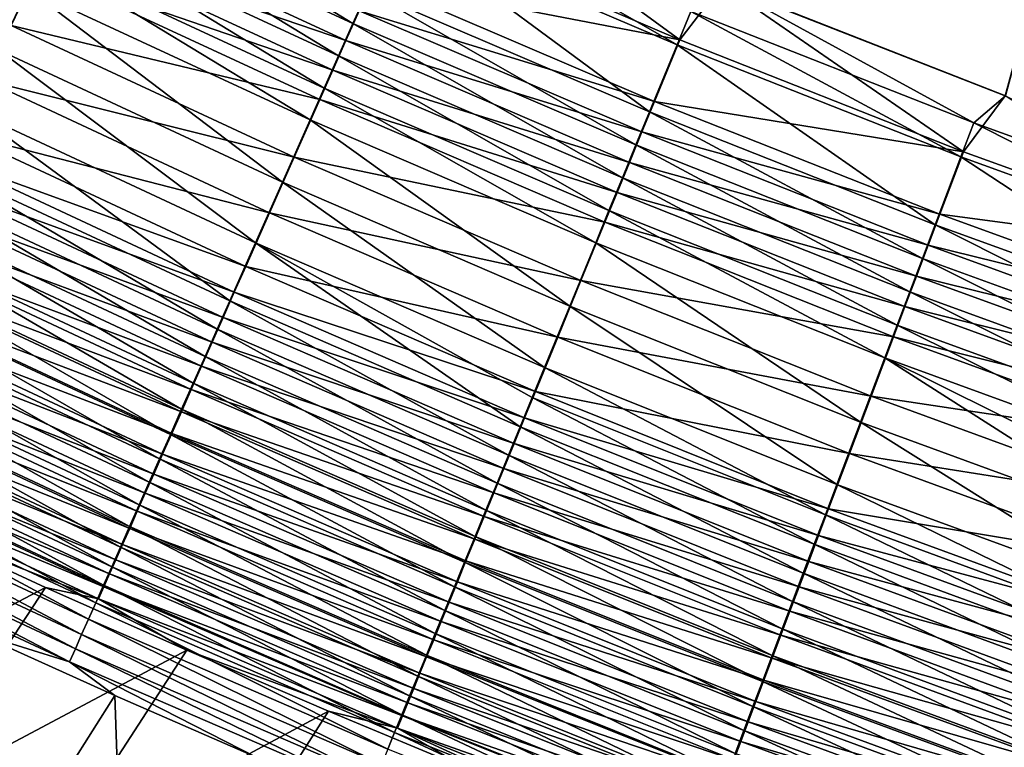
# Model space of a CAD drawing. Header units: metres. Extents: x 0 to 1400, y -1400 to 0.
# Tile 74 of 256: x 475 to 514, y -1149 to -1120. Entities that reach past the tile are written whole.
import ezdxf

# ---------------------------------------------------------------- set-up
doc = ezdxf.new("R2010")
doc.units = ezdxf.units.M

msp = doc.modelspace()

# ---------------------------------------------------------------- linework, layer by layer
at = {"layer": 'None'}
for points in [[(626.615967, -709.269348, -500.477753), (502.772583, -1118.487549, -500.477753), (514.136353, -1122.941772, -500.477753)], [(514.151794, -1122.933228, -503.477753), (502.78714, -1118.47937, -503.477753), (624.214722, -711.682922, -503.477753)], [(474.940765, -1118.64856, -501.728912), (473.763794, -1121.111572, -500.755188), (463.782257, -1113.081421, -501.740234)], [(476.759003, -1114.843872, -502.791656), (477.375061, -1113.55481, -503.038208), (487.969879, -1120.033569, -502.786865)], [(487.969879, -1120.033569, -502.786865), (477.375061, -1113.55481, -503.038208), (488.551636, -1118.723022, -503.035156)], [(501.081818, -1120.690063, -500.375427), (491.539185, -1113.713257, -500.477753), (489.835327, -1115.881348, -500.376251)], [(502.772583, -1118.487549, -500.477753), (491.539185, -1113.713257, -500.477753), (501.081818, -1120.690063, -500.375427)], [(463.068451, -1114.520996, -497.987671), (474.266937, -1120.113892, -497.9711), (475.350128, -1117.844238, -498.867981)], [(476.147217, -1116.124023, -502.491028), (476.759003, -1114.843872, -502.791656), (487.392181, -1121.334839, -502.4841)], [(487.392181, -1121.334839, -502.4841), (476.759003, -1114.843872, -502.791656), (487.969879, -1120.033569, -502.786865)], [(500.974152, -1120.893799, -503.366425), (489.723328, -1116.083618, -503.367218), (490.311218, -1114.759399, -503.450348)], [(500.974152, -1120.893799, -503.366425), (490.311218, -1114.759399, -503.450348), (501.526886, -1119.54834, -503.450165)], [(475.902344, -1116.687134, -499.24353), (487.69043, -1120.720093, -499.563202), (476.460449, -1115.5177, -499.569855)], [(476.460449, -1115.5177, -499.569855), (487.69043, -1120.720093, -499.563202), (488.221954, -1119.520996, -499.84201)], [(486.81958, -1122.624756, -502.127228), (475.540802, -1117.393066, -502.136688), (476.147217, -1116.124023, -502.491028)], [(486.81958, -1122.624756, -502.127228), (476.147217, -1116.124023, -502.491028), (487.392181, -1121.334839, -502.4841)], [(489.723328, -1116.083618, -503.367218), (499.87262, -1123.575195, -503.03186), (488.551636, -1118.723022, -503.035156)], [(489.835327, -1115.881348, -500.376251), (488.757263, -1118.313354, -500.070648), (501.081818, -1120.690063, -500.375427)], [(499.87262, -1123.575195, -503.03186), (489.723328, -1116.083618, -503.367218), (500.974152, -1120.893799, -503.366425)], [(475.350128, -1117.844238, -498.867981), (487.163544, -1121.908691, -499.234558), (475.902344, -1116.687134, -499.24353)], [(475.902344, -1116.687134, -499.24353), (487.163544, -1121.908691, -499.234558), (487.69043, -1120.720093, -499.563202)], [(486.253052, -1123.901001, -501.716553), (474.940765, -1118.64856, -501.728912), (475.540802, -1117.393066, -502.136688)], [(475.540802, -1117.393066, -502.136688), (486.81958, -1122.624756, -502.127228), (486.253052, -1123.901001, -501.716553)], [(474.266937, -1120.113892, -497.9711), (486.642273, -1123.084717, -498.856323), (475.350128, -1117.844238, -498.867981)], [(475.350128, -1117.844238, -498.867981), (486.642273, -1123.084717, -498.856323), (487.163544, -1121.908691, -499.234558)], [(488.757263, -1118.313354, -500.070648), (488.221954, -1119.520996, -499.84201), (500.068512, -1123.160645, -500.067413)], [(488.757263, -1118.313354, -500.070648), (500.068512, -1123.160645, -500.067413), (501.081818, -1120.690063, -500.375427)], [(512.464478, -1125.180176, -500.374542), (502.772583, -1118.487549, -500.477753), (501.081818, -1120.690063, -500.375427)], [(501.526886, -1119.54834, -503.450165), (502.78714, -1118.47937, -503.477753), (512.877869, -1124.019653, -503.449982)], [(514.136353, -1122.941772, -500.477753), (502.772583, -1118.487549, -500.477753), (512.464478, -1125.180176, -500.374542)], [(502.78714, -1118.47937, -503.477753), (514.151794, -1122.933228, -503.477753), (512.877869, -1124.019653, -503.449982)], [(485.141968, -1126.404053, -500.735931), (473.763794, -1121.111572, -500.755188), (474.940765, -1118.64856, -501.728912)], [(486.253052, -1123.901001, -501.716553), (485.141968, -1126.404053, -500.735931), (474.940765, -1118.64856, -501.728912)], [(499.325714, -1124.906616, -502.781647), (487.969879, -1120.033569, -502.786865), (488.551636, -1118.723022, -503.035156)], [(488.551636, -1118.723022, -503.035156), (499.87262, -1123.575195, -503.03186), (499.325714, -1124.906616, -502.781647)], [(487.69043, -1120.720093, -499.563202), (499.565399, -1124.387329, -499.837006), (488.221954, -1119.520996, -499.84201)], [(488.221954, -1119.520996, -499.84201), (499.565399, -1124.387329, -499.837006), (500.068512, -1123.160645, -500.067413)], [(512.360962, -1125.38562, -503.36557), (500.974152, -1120.893799, -503.366425), (501.526886, -1119.54834, -503.450165)], [(512.360962, -1125.38562, -503.36557), (501.526886, -1119.54834, -503.450165), (512.877869, -1124.019653, -503.449982)], [(473.21698, -1122.314087, -496.885498), (485.619934, -1125.391113, -497.953064), (474.266937, -1120.113892, -497.9711)], [(474.266937, -1120.113892, -497.9711), (485.619934, -1125.391113, -497.953064), (486.642273, -1123.084717, -498.856323)], [(487.392181, -1121.334839, -502.4841), (487.969879, -1120.033569, -502.786865), (498.782684, -1126.228516, -502.476563)], [(498.782684, -1126.228516, -502.476563), (487.969879, -1120.033569, -502.786865), (499.325714, -1124.906616, -502.781647)], [(487.163544, -1121.908691, -499.234558), (499.065826, -1125.605347, -499.55603), (487.69043, -1120.720093, -499.563202)], [(487.69043, -1120.720093, -499.563202), (499.065826, -1125.605347, -499.55603), (499.565399, -1124.387329, -499.837006)], [(511.33075, -1128.107788, -503.028259), (499.87262, -1123.575195, -503.03186), (500.974152, -1120.893799, -503.366425)], [(501.081818, -1120.690063, -500.375427), (500.068512, -1123.160645, -500.067413), (512.464478, -1125.180176, -500.374542)], [(511.33075, -1128.107788, -503.028259), (500.974152, -1120.893799, -503.366425), (512.360962, -1125.38562, -503.36557)], [(484.065216, -1128.829834, -499.549103), (472.622925, -1123.499023, -499.57666), (473.763794, -1121.111572, -500.755188)], [(473.763794, -1121.111572, -500.755188), (485.141968, -1126.404053, -500.735931), (484.065216, -1128.829834, -499.549103)], [(486.81958, -1122.624756, -502.127228), (487.392181, -1121.334839, -502.4841), (498.244446, -1127.538696, -502.116974)], [(498.244446, -1127.538696, -502.116974), (487.392181, -1121.334839, -502.4841), (498.782684, -1126.228516, -502.476563)], [(486.642273, -1123.084717, -498.856323), (498.570679, -1126.812622, -499.224854), (487.163544, -1121.908691, -499.234558)], [(487.163544, -1121.908691, -499.234558), (498.570679, -1126.812622, -499.224854), (499.065826, -1125.605347, -499.55603)], [(472.205963, -1124.432739, -495.618225), (484.629181, -1127.626343, -496.859833), (473.21698, -1122.314087, -496.885498)], [(473.21698, -1122.314087, -496.885498), (484.629181, -1127.626343, -496.859833), (485.619934, -1125.391113, -497.953064)], [(486.253052, -1123.901001, -501.716553), (486.81958, -1122.624756, -502.127228), (497.711975, -1128.834961, -501.703125)], [(497.711975, -1128.834961, -501.703125), (486.81958, -1122.624756, -502.127228), (498.244446, -1127.538696, -502.116974)], [(523.976013, -1129.3479, -500.373596), (514.136353, -1122.941772, -500.477753), (512.464478, -1125.180176, -500.374542)], [(512.877869, -1124.019653, -503.449982), (514.151794, -1122.933228, -503.477753), (524.356934, -1128.169556, -503.449738)], [(485.619934, -1125.391113, -497.953064), (498.080872, -1128.006958, -498.843689), (486.642273, -1123.084717, -498.856323)], [(486.642273, -1123.084717, -498.856323), (498.080872, -1128.006958, -498.843689), (498.570679, -1126.812622, -499.224854)], [(500.068512, -1123.160645, -500.067413), (499.565399, -1124.387329, -499.837006), (511.516968, -1127.688232, -500.063934)], [(500.068512, -1123.160645, -500.067413), (511.516968, -1127.688232, -500.063934), (512.464478, -1125.180176, -500.374542)], [(483.028717, -1131.165039, -498.163849), (471.524384, -1125.798096, -498.201019), (472.622925, -1123.499023, -499.57666)], [(483.028717, -1131.165039, -498.163849), (472.622925, -1123.499023, -499.57666), (484.065216, -1128.829834, -499.549103)], [(499.87262, -1123.575195, -503.03186), (510.819305, -1129.459351, -502.77597), (499.325714, -1124.906616, -502.781647)], [(510.819305, -1129.459351, -502.77597), (499.87262, -1123.575195, -503.03186), (511.33075, -1128.107788, -503.028259)], [(485.141968, -1126.404053, -500.735931), (486.253052, -1123.901001, -501.716553), (496.667847, -1131.376831, -500.715027)], [(496.667847, -1131.376831, -500.715027), (486.253052, -1123.901001, -501.716553), (497.711975, -1128.834961, -501.703125)], [(523.876404, -1129.55542, -503.364624), (512.360962, -1125.38562, -503.36557), (512.877869, -1124.019653, -503.449982)], [(523.876404, -1129.55542, -503.364624), (512.877869, -1124.019653, -503.449982), (524.356934, -1128.169556, -503.449738)], [(471.716858, -1125.457642, -494.91864), (483.675476, -1129.778198, -495.583771), (472.205963, -1124.432739, -495.618225)], [(472.205963, -1124.432739, -495.618225), (483.675476, -1129.778198, -495.583771), (484.629181, -1127.626343, -496.859833)], [(499.065826, -1125.605347, -499.55603), (511.04657, -1128.933472, -499.831604), (499.565399, -1124.387329, -499.837006)], [(499.565399, -1124.387329, -499.837006), (511.04657, -1128.933472, -499.831604), (511.516968, -1127.688232, -500.063934)], [(510.311493, -1130.80127, -502.468414), (498.782684, -1126.228516, -502.476563), (499.325714, -1124.906616, -502.781647)], [(499.325714, -1124.906616, -502.781647), (510.819305, -1129.459351, -502.77597), (510.311493, -1130.80127, -502.468414)], [(512.464478, -1125.180176, -500.374542), (511.516968, -1127.688232, -500.063934), (523.976013, -1129.3479, -500.373596)], [(471.239624, -1126.457764, -494.176331), (483.214233, -1130.81897, -494.879425), (471.716858, -1125.457642, -494.91864)], [(471.716858, -1125.457642, -494.91864), (483.214233, -1130.81897, -494.879425), (483.675476, -1129.778198, -495.583771)], [(484.629181, -1127.626343, -496.859833), (497.120331, -1130.348999, -497.933563), (485.619934, -1125.391113, -497.953064)], [(485.619934, -1125.391113, -497.953064), (497.120331, -1130.348999, -497.933563), (498.080872, -1128.006958, -498.843689)], [(498.570679, -1126.812622, -499.224854), (510.579529, -1130.1698, -499.548309), (499.065826, -1125.605347, -499.55603)], [(499.065826, -1125.605347, -499.55603), (510.579529, -1130.1698, -499.548309), (511.04657, -1128.933472, -499.831604)], [(522.918823, -1132.317139, -503.024353), (511.33075, -1128.107788, -503.028259), (512.360962, -1125.38562, -503.36557)], [(522.918823, -1132.317139, -503.024353), (512.360962, -1125.38562, -503.36557), (523.876404, -1129.55542, -503.364624)], [(482.527405, -1132.294556, -497.399261), (470.99292, -1126.910278, -497.44165), (471.524384, -1125.798096, -498.201019)], [(482.527405, -1132.294556, -497.399261), (471.524384, -1125.798096, -498.201019), (483.028717, -1131.165039, -498.163849)], [(471.239624, -1126.457764, -494.176331), (470.774994, -1127.431519, -493.392151), (482.764252, -1131.834229, -494.13205)], [(471.239624, -1126.457764, -494.176331), (482.764252, -1131.834229, -494.13205), (483.214233, -1130.81897, -494.879425)], [(484.065216, -1128.829834, -499.549103), (485.141968, -1126.404053, -500.735931), (495.656219, -1133.8396, -499.519226)], [(495.656219, -1133.8396, -499.519226), (485.141968, -1126.404053, -500.735931), (496.667847, -1131.376831, -500.715027)], [(509.808197, -1132.131226, -502.105865), (498.244446, -1127.538696, -502.116974), (498.782684, -1126.228516, -502.476563)], [(509.808197, -1132.131226, -502.105865), (498.782684, -1126.228516, -502.476563), (510.311493, -1130.80127, -502.468414)], [(482.038391, -1133.396362, -496.587982), (470.474365, -1127.995605, -496.635895), (470.99292, -1126.910278, -497.44165)], [(482.038391, -1133.396362, -496.587982), (470.99292, -1126.910278, -497.44165), (482.527405, -1132.294556, -497.399261)], [(498.080872, -1128.006958, -498.843689), (510.116638, -1131.39502, -499.214386), (498.570679, -1126.812622, -499.224854)], [(498.570679, -1126.812622, -499.224854), (510.116638, -1131.39502, -499.214386), (510.579529, -1130.1698, -499.548309)], [(470.774994, -1127.431519, -493.392151), (470.323578, -1128.377686, -492.567352), (482.326263, -1132.82251, -493.342621)], [(470.774994, -1127.431519, -493.392151), (482.326263, -1132.82251, -493.342621), (482.764252, -1131.834229, -494.13205)], [(483.675476, -1129.778198, -495.583771), (496.189728, -1132.618164, -496.832092), (484.629181, -1127.626343, -496.859833)], [(484.629181, -1127.626343, -496.859833), (496.189728, -1132.618164, -496.832092), (497.120331, -1130.348999, -497.933563)], [(509.310364, -1133.446777, -501.688629), (497.711975, -1128.834961, -501.703125), (498.244446, -1127.538696, -502.116974)], [(509.310364, -1133.446777, -501.688629), (498.244446, -1127.538696, -502.116974), (509.808197, -1132.131226, -502.105865)], [(511.516968, -1127.688232, -500.063934), (511.04657, -1128.933472, -499.831604), (523.095459, -1131.892334, -500.060211)], [(511.516968, -1127.688232, -500.063934), (523.095459, -1131.892334, -500.060211), (523.976013, -1129.3479, -500.373596)], [(481.562347, -1134.468994, -495.731049), (469.969513, -1129.052246, -495.784729), (470.474365, -1127.995605, -496.635895)], [(481.562347, -1134.468994, -495.731049), (470.474365, -1127.995605, -496.635895), (482.038391, -1133.396362, -496.587982)], [(497.120331, -1130.348999, -497.933563), (509.658752, -1132.607178, -498.830109), (498.080872, -1128.006958, -498.843689)], [(498.080872, -1128.006958, -498.843689), (509.658752, -1132.607178, -498.830109), (510.116638, -1131.39502, -499.214386)], [(522.44342, -1133.688232, -502.769867), (510.819305, -1129.459351, -502.77597), (511.33075, -1128.107788, -503.028259)], [(522.44342, -1133.688232, -502.769867), (511.33075, -1128.107788, -503.028259), (522.918823, -1132.317139, -503.024353)], [(470.323578, -1128.377686, -492.567352), (469.885956, -1129.294922, -491.703186), (481.900848, -1133.782593, -492.512329)], [(470.323578, -1128.377686, -492.567352), (481.900848, -1133.782593, -492.512329), (482.326263, -1132.82251, -493.342621)], [(494.682709, -1136.209717, -498.123596), (483.028717, -1131.165039, -498.163849), (484.065216, -1128.829834, -499.549103)], [(494.682709, -1136.209717, -498.123596), (484.065216, -1128.829834, -499.549103), (495.164337, -1135.037109, -498.845886)], [(495.164337, -1135.037109, -498.845886), (484.065216, -1128.829834, -499.549103), (495.656219, -1133.8396, -499.519226)], [(508.334259, -1136.026123, -500.692474), (496.667847, -1131.376831, -500.715027), (497.711975, -1128.834961, -501.703125)], [(508.334259, -1136.026123, -500.692474), (497.711975, -1128.834961, -501.703125), (509.310364, -1133.446777, -501.688629)], [(469.885956, -1129.294922, -491.703186), (469.462769, -1130.181885, -490.800903), (481.488525, -1134.713013, -491.642456)], [(481.099976, -1135.510864, -494.829742), (469.479004, -1130.078979, -494.889465), (469.969513, -1129.052246, -495.784729)], [(469.885956, -1129.294922, -491.703186), (481.488525, -1134.713013, -491.642456), (481.900848, -1133.782593, -492.512329)], [(481.099976, -1135.510864, -494.829742), (469.969513, -1129.052246, -495.784729), (481.562347, -1134.468994, -495.731049)], [(510.579529, -1130.1698, -499.548309), (522.658325, -1133.155518, -499.825836), (511.04657, -1128.933472, -499.831604)], [(511.04657, -1128.933472, -499.831604), (522.658325, -1133.155518, -499.825836), (523.095459, -1131.892334, -500.060211)], [(510.819305, -1129.459351, -502.77597), (521.971436, -1135.049438, -502.459625), (510.311493, -1130.80127, -502.468414)], [(521.971436, -1135.049438, -502.459625), (510.819305, -1129.459351, -502.77597), (522.44342, -1133.688232, -502.769867)], [(480.651855, -1136.52063, -493.885529), (469.003479, -1131.074341, -493.951508), (469.479004, -1130.078979, -494.889465)], [(480.651855, -1136.52063, -493.885529), (469.479004, -1130.078979, -494.889465), (481.099976, -1135.510864, -494.829742)], [(483.214233, -1130.81897, -494.879425), (495.294189, -1134.80188, -495.546509), (483.675476, -1129.778198, -495.583771)], [(483.675476, -1129.778198, -495.583771), (495.294189, -1134.80188, -495.546509), (496.189728, -1132.618164, -496.832092)], [(469.462769, -1130.181885, -490.800903), (469.054596, -1131.037476, -489.861725), (481.089935, -1135.612549, -490.734283)], [(469.462769, -1130.181885, -490.800903), (481.089935, -1135.612549, -490.734283), (481.488525, -1134.713013, -491.642456)], [(496.189728, -1132.618164, -496.832092), (508.761047, -1134.983521, -497.912567), (497.120331, -1130.348999, -497.933563)], [(497.120331, -1130.348999, -497.933563), (508.761047, -1134.983521, -497.912567), (509.658752, -1132.607178, -498.830109)], [(510.116638, -1131.39502, -499.214386), (522.224365, -1134.409546, -499.54007), (510.579529, -1130.1698, -499.548309)], [(510.579529, -1130.1698, -499.548309), (522.224365, -1134.409546, -499.54007), (522.658325, -1133.155518, -499.825836)], [(482.764252, -1131.834229, -494.13205), (494.861176, -1135.857788, -494.836975), (483.214233, -1130.81897, -494.879425)], [(483.214233, -1130.81897, -494.879425), (494.861176, -1135.857788, -494.836975), (495.294189, -1134.80188, -495.546509)], [(521.503723, -1136.398438, -502.093903), (509.808197, -1132.131226, -502.105865), (510.311493, -1130.80127, -502.468414)], [(510.311493, -1130.80127, -502.468414), (521.971436, -1135.049438, -502.459625), (521.503723, -1136.398438, -502.093903)], [(480.218658, -1137.496948, -492.899719), (468.54364, -1132.036865, -492.972168), (469.003479, -1131.074341, -493.951508)], [(469.054596, -1131.037476, -489.861725), (468.662048, -1131.860352, -488.886963), (480.705597, -1136.479858, -489.789063)], [(480.218658, -1137.496948, -492.899719), (469.003479, -1131.074341, -493.951508), (480.651855, -1136.52063, -493.885529)], [(469.054596, -1131.037476, -489.861725), (480.705597, -1136.479858, -489.789063), (481.089935, -1135.612549, -490.734283)], [(494.212006, -1137.355713, -497.353363), (482.527405, -1132.294556, -497.399261), (483.028717, -1131.165039, -498.163849)], [(494.212006, -1137.355713, -497.353363), (483.028717, -1131.165039, -498.163849), (494.682709, -1136.209717, -498.123596)], [(507.388824, -1138.524536, -499.487), (495.656219, -1133.8396, -499.519226), (496.667847, -1131.376831, -500.715027)], [(507.388824, -1138.524536, -499.487), (496.667847, -1131.376831, -500.715027), (508.334259, -1136.026123, -500.692474)], [(509.658752, -1132.607178, -498.830109), (521.79425, -1135.652344, -499.203217), (510.116638, -1131.39502, -499.214386)], [(510.116638, -1131.39502, -499.214386), (521.79425, -1135.652344, -499.203217), (522.224365, -1134.409546, -499.54007)], [(479.800934, -1138.438232, -491.873688), (468.100098, -1132.965332, -491.952789), (468.54364, -1132.036865, -492.972168)], [(468.662048, -1131.860352, -488.886963), (468.285736, -1132.64917, -487.877838), (480.336151, -1137.313843, -488.808075)], [(479.800934, -1138.438232, -491.873688), (468.54364, -1132.036865, -492.972168), (480.218658, -1137.496948, -492.899719)], [(468.662048, -1131.860352, -488.886963), (480.336151, -1137.313843, -488.808075), (480.705597, -1136.479858, -489.789063)], [(482.764252, -1131.834229, -494.13205), (482.326263, -1132.82251, -493.342621), (494.438873, -1136.887573, -494.084167)], [(482.764252, -1131.834229, -494.13205), (494.438873, -1136.887573, -494.084167), (494.861176, -1135.857788, -494.836975)], [(493.75293, -1138.473389, -496.536102), (482.038391, -1133.396362, -496.587982), (482.527405, -1132.294556, -497.399261)], [(493.75293, -1138.473389, -496.536102), (482.527405, -1132.294556, -497.399261), (494.212006, -1137.355713, -497.353363)], [(521.041077, -1137.732666, -501.673035), (509.310364, -1133.446777, -501.688629), (509.808197, -1132.131226, -502.105865)], [(521.041077, -1137.732666, -501.673035), (509.808197, -1132.131226, -502.105865), (521.503723, -1136.398438, -502.093903)], [(468.285736, -1132.64917, -487.877838), (467.92627, -1133.402832, -486.835571), (479.982086, -1138.112915, -487.792603)], [(468.285736, -1132.64917, -487.877838), (479.982086, -1138.112915, -487.792603), (480.336151, -1137.313843, -488.808075)], [(482.326263, -1132.82251, -493.342621), (481.900848, -1133.782593, -492.512329), (494.027924, -1137.889771, -493.289032)], [(482.326263, -1132.82251, -493.342621), (494.027924, -1137.889771, -493.289032), (494.438873, -1136.887573, -494.084167)], [(495.294189, -1134.80188, -495.546509), (507.89151, -1137.2854, -496.802185), (496.189728, -1132.618164, -496.832092)], [(496.189728, -1132.618164, -496.832092), (507.89151, -1137.2854, -496.802185), (508.761047, -1134.983521, -497.912567)], [(508.761047, -1134.983521, -497.912567), (521.368835, -1136.881592, -498.815582), (509.658752, -1132.607178, -498.830109)], [(509.658752, -1132.607178, -498.830109), (521.368835, -1136.881592, -498.815582), (521.79425, -1135.652344, -499.203217)], [(479.399353, -1139.343384, -490.808868), (467.673553, -1133.858276, -490.894806), (468.100098, -1132.965332, -491.952789)], [(479.399353, -1139.343384, -490.808868), (468.100098, -1132.965332, -491.952789), (479.800934, -1138.438232, -491.873688)], [(467.92627, -1133.402832, -486.835571), (467.584198, -1134.119995, -485.761627), (479.644043, -1138.876099, -486.743896)], [(467.92627, -1133.402832, -486.835571), (479.644043, -1138.876099, -486.743896), (479.982086, -1138.112915, -487.792603)], [(493.306183, -1139.561157, -495.672913), (481.562347, -1134.468994, -495.731049), (482.038391, -1133.396362, -496.587982)], [(493.306183, -1139.561157, -495.672913), (482.038391, -1133.396362, -496.587982), (493.75293, -1138.473389, -496.536102)], [(520.134155, -1140.348267, -500.668243), (508.334259, -1136.026123, -500.692474), (509.310364, -1133.446777, -501.688629)], [(520.584351, -1139.049927, -501.19754), (509.310364, -1133.446777, -501.688629), (521.041077, -1137.732666, -501.673035)], [(520.134155, -1140.348267, -500.668243), (509.310364, -1133.446777, -501.688629), (520.584351, -1139.049927, -501.19754)], [(479.014526, -1140.210693, -489.706604), (467.264618, -1134.714478, -489.79953), (467.673553, -1133.858276, -490.894806)], [(479.014526, -1140.210693, -489.706604), (467.673553, -1133.858276, -490.894806), (479.399353, -1139.343384, -490.808868)], [(481.900848, -1133.782593, -492.512329), (481.488525, -1134.713013, -491.642456), (493.628845, -1138.863037, -492.452789)], [(481.900848, -1133.782593, -492.512329), (493.628845, -1138.863037, -492.452789), (494.027924, -1137.889771, -493.289032)], [(506.92926, -1139.739136, -498.808258), (495.164337, -1135.037109, -498.845886), (495.656219, -1133.8396, -499.519226)], [(506.92926, -1139.739136, -498.808258), (495.656219, -1133.8396, -499.519226), (507.388824, -1138.524536, -499.487)], [(467.584198, -1134.119995, -485.761627), (467.26004, -1134.799805, -484.657867), (479.32254, -1139.601807, -485.663391)], [(467.584198, -1134.119995, -485.761627), (479.32254, -1139.601807, -485.663391), (479.644043, -1138.876099, -486.743896)], [(478.647095, -1141.03894, -488.568298), (466.873993, -1135.532349, -488.668304), (467.264618, -1134.714478, -489.79953)], [(467.26004, -1134.799805, -484.657867), (466.954224, -1135.44104, -483.526306), (479.018036, -1140.289307, -484.553009)], [(467.26004, -1134.799805, -484.657867), (479.018036, -1140.289307, -484.553009), (479.32254, -1139.601807, -485.663391)], [(478.647095, -1141.03894, -488.568298), (467.264618, -1134.714478, -489.79953), (479.014526, -1140.210693, -489.706604)], [(481.488525, -1134.713013, -491.642456), (481.089935, -1135.612549, -490.734283), (493.242188, -1139.80603, -491.576752)], [(492.872345, -1140.617554, -494.765106), (481.099976, -1135.510864, -494.829742), (481.562347, -1134.468994, -495.731049)], [(481.488525, -1134.713013, -491.642456), (493.242188, -1139.80603, -491.576752), (493.628845, -1138.863037, -492.452789)], [(492.872345, -1140.617554, -494.765106), (481.562347, -1134.468994, -495.731049), (493.306183, -1139.561157, -495.672913)], [(494.861176, -1135.857788, -494.836975), (507.055054, -1139.499756, -495.506409), (495.294189, -1134.80188, -495.546509)], [(495.294189, -1134.80188, -495.546509), (507.055054, -1139.499756, -495.506409), (507.89151, -1137.2854, -496.802185)], [(506.479309, -1140.928101, -498.080231), (494.682709, -1136.209717, -498.123596), (495.164337, -1135.037109, -498.845886)], [(506.479309, -1140.928101, -498.080231), (495.164337, -1135.037109, -498.845886), (506.92926, -1139.739136, -498.808258)], [(507.89151, -1137.2854, -496.802185), (520.534973, -1139.291138, -497.890076), (508.761047, -1134.983521, -497.912567)], [(508.761047, -1134.983521, -497.912567), (520.534973, -1139.291138, -497.890076), (521.368835, -1136.881592, -498.815582)], [(478.297638, -1141.82666, -487.395447), (466.502258, -1136.310669, -487.502686), (466.873993, -1135.532349, -488.668304)], [(466.954224, -1135.44104, -483.526306), (466.667206, -1136.043091, -482.369019), (478.730957, -1140.9375, -483.414795)], [(478.297638, -1141.82666, -487.395447), (466.873993, -1135.532349, -488.668304), (478.647095, -1141.03894, -488.568298)], [(466.954224, -1135.44104, -483.526306), (478.730957, -1140.9375, -483.414795), (479.018036, -1140.289307, -484.553009)], [(492.451996, -1141.641113, -493.814117), (480.651855, -1136.52063, -493.885529), (481.099976, -1135.510864, -494.829742)], [(481.089935, -1135.612549, -490.734283), (480.705597, -1136.479858, -489.789063), (492.8685, -1140.717529, -490.662201)], [(481.089935, -1135.612549, -490.734283), (492.8685, -1140.717529, -490.662201), (493.242188, -1139.80603, -491.576752)], [(492.451996, -1141.641113, -493.814117), (481.099976, -1135.510864, -494.829742), (492.872345, -1140.617554, -494.765106)], [(494.438873, -1136.887573, -494.084167), (506.650726, -1140.57019, -494.791321), (494.861176, -1135.857788, -494.836975)], [(494.861176, -1135.857788, -494.836975), (506.650726, -1140.57019, -494.791321), (507.055054, -1139.499756, -495.506409)], [(477.966675, -1142.572876, -486.190155), (466.149963, -1137.048462, -486.304718), (466.502258, -1136.310669, -487.502686)], [(466.667206, -1136.043091, -482.369019), (466.399414, -1136.604736, -481.188019), (478.461731, -1141.545532, -482.250824)], [(478.297638, -1141.82666, -487.395447), (477.966675, -1142.572876, -486.190155), (466.502258, -1136.310669, -487.502686)], [(466.667206, -1136.043091, -482.369019), (478.461731, -1141.545532, -482.250824), (478.730957, -1140.9375, -483.414795)], [(506.039673, -1142.089966, -497.303894), (494.212006, -1137.355713, -497.353363), (494.682709, -1136.209717, -498.123596)], [(506.039673, -1142.089966, -497.303894), (494.682709, -1136.209717, -498.123596), (506.479309, -1140.928101, -498.080231)], [(519.255981, -1142.881104, -499.452393), (507.388824, -1138.524536, -499.487), (508.334259, -1136.026123, -500.692474)], [(519.255981, -1142.881104, -499.452393), (508.334259, -1136.026123, -500.692474), (520.134155, -1140.348267, -500.668243)], [(466.399414, -1136.604736, -481.188019), (466.151367, -1137.125122, -479.985352), (478.210815, -1142.112183, -481.063141)], [(466.399414, -1136.604736, -481.188019), (478.210815, -1142.112183, -481.063141), (478.461731, -1141.545532, -482.250824)], [(492.045776, -1142.630371, -492.82135), (480.218658, -1137.496948, -492.899719), (480.651855, -1136.52063, -493.885529)], [(480.705597, -1136.479858, -489.789063), (480.336151, -1137.313843, -488.808075), (492.508331, -1141.595947, -489.710449)], [(492.045776, -1142.630371, -492.82135), (480.651855, -1136.52063, -493.885529), (492.451996, -1141.641113, -493.814117)], [(480.705597, -1136.479858, -489.789063), (492.508331, -1141.595947, -489.710449), (492.8685, -1140.717529, -490.662201)], [(477.654602, -1143.276489, -484.954681), (465.817596, -1137.744507, -485.076599), (466.149963, -1137.048462, -486.304718)], [(466.151367, -1137.125122, -479.985352), (465.923462, -1137.603271, -478.763031), (477.978577, -1142.636841, -479.85379)], [(477.654602, -1143.276489, -484.954681), (466.149963, -1137.048462, -486.304718), (477.966675, -1142.572876, -486.190155)], [(466.151367, -1137.125122, -479.985352), (477.978577, -1142.636841, -479.85379), (478.210815, -1142.112183, -481.063141)], [(494.438873, -1136.887573, -494.084167), (494.027924, -1137.889771, -493.289032), (506.25647, -1141.613892, -494.032623)], [(494.438873, -1136.887573, -494.084167), (506.25647, -1141.613892, -494.032623), (506.650726, -1140.57019, -494.791321)], [(491.654205, -1143.583862, -491.788147), (479.800934, -1138.438232, -491.873688), (480.218658, -1137.496948, -492.899719)], [(480.336151, -1137.313843, -488.808075), (479.982086, -1138.112915, -487.792603), (492.162201, -1142.440186, -488.722778)], [(491.654205, -1143.583862, -491.788147), (480.218658, -1137.496948, -492.899719), (492.045776, -1142.630371, -492.82135)], [(480.336151, -1137.313843, -488.808075), (492.162201, -1142.440186, -488.722778), (492.508331, -1141.595947, -489.710449)], [(505.610992, -1143.2229, -496.480225), (493.75293, -1138.473389, -496.536102), (494.212006, -1137.355713, -497.353363)], [(505.610992, -1143.2229, -496.480225), (494.212006, -1137.355713, -497.353363), (506.039673, -1142.089966, -497.303894)], [(507.055054, -1139.499756, -495.506409), (519.727478, -1141.62439, -496.770172), (507.89151, -1137.2854, -496.802185)], [(507.89151, -1137.2854, -496.802185), (519.727478, -1141.62439, -496.770172), (520.534973, -1139.291138, -497.890076)], [(465.817596, -1137.744507, -485.076599), (477.361938, -1143.936401, -483.691223), (465.505676, -1138.397827, -483.820526)], [(477.361938, -1143.936401, -483.691223), (465.817596, -1137.744507, -485.076599), (477.654602, -1143.276489, -484.954681)], [(465.923462, -1137.603271, -478.763031), (470.00415, -1140.051147, -477.479553), (477.765503, -1143.118286, -478.624878)], [(477.978577, -1142.636841, -479.85379), (465.923462, -1137.603271, -478.763031), (477.765503, -1143.118286, -478.624878)], [(494.027924, -1137.889771, -493.289032), (493.628845, -1138.863037, -492.452789), (505.872894, -1142.629395, -493.231354)], [(494.027924, -1137.889771, -493.289032), (505.872894, -1142.629395, -493.231354), (506.25647, -1141.613892, -494.032623)], [(479.982086, -1138.112915, -487.792603), (479.644043, -1138.876099, -486.743896), (491.830688, -1143.248901, -487.700439)], [(479.982086, -1138.112915, -487.792603), (491.830688, -1143.248901, -487.700439), (492.162201, -1142.440186, -488.722778)], [(477.089172, -1144.551636, -482.402039), (465.21463, -1139.007568, -482.538757), (465.505676, -1138.397827, -483.820526)], [(465.505676, -1138.397827, -483.820526), (477.361938, -1143.936401, -483.691223), (477.089172, -1144.551636, -482.402039)], [(491.277924, -1144.500244, -490.715942), (479.399353, -1139.343384, -490.808868), (479.800934, -1138.438232, -491.873688)], [(491.277924, -1144.500244, -490.715942), (479.800934, -1138.438232, -491.873688), (491.654205, -1143.583862, -491.788147)], [(505.193939, -1144.325195, -495.610321), (493.306183, -1139.561157, -495.672913), (493.75293, -1138.473389, -496.536102)], [(505.193939, -1144.325195, -495.610321), (493.75293, -1138.473389, -496.536102), (505.610992, -1143.2229, -496.480225)], [(518.829224, -1144.111938, -498.767883), (506.92926, -1139.739136, -498.808258), (507.388824, -1138.524536, -499.487)], [(518.829224, -1144.111938, -498.767883), (507.388824, -1138.524536, -499.487), (519.255981, -1142.881104, -499.452393)], [(476.8367, -1145.121094, -481.089355), (464.945038, -1139.572388, -481.233429), (465.21463, -1139.007568, -482.538757)], [(476.8367, -1145.121094, -481.089355), (465.21463, -1139.007568, -482.538757), (477.089172, -1144.551636, -482.402039)], [(479.644043, -1138.876099, -486.743896), (479.32254, -1139.601807, -485.663391), (491.514313, -1144.020752, -486.644775)], [(479.644043, -1138.876099, -486.743896), (491.514313, -1144.020752, -486.644775), (491.830688, -1143.248901, -487.700439)], [(493.628845, -1138.863037, -492.452789), (493.242188, -1139.80603, -491.576752), (505.500519, -1143.615234, -492.388702)], [(493.628845, -1138.863037, -492.452789), (505.500519, -1143.615234, -492.388702), (505.872894, -1142.629395, -493.231354)], [(476.605042, -1145.643799, -479.755432), (464.697296, -1140.091431, -479.906799), (464.945038, -1139.572388, -481.233429)], [(476.8367, -1145.121094, -481.089355), (476.605042, -1145.643799, -479.755432), (464.945038, -1139.572388, -481.233429)], [(490.917511, -1145.378052, -489.606171), (479.014526, -1140.210693, -489.706604), (479.399353, -1139.343384, -490.808868)], [(490.917511, -1145.378052, -489.606171), (479.399353, -1139.343384, -490.808868), (491.277924, -1144.500244, -490.715942)], [(504.789032, -1145.395386, -494.695526), (492.872345, -1140.617554, -494.765106), (493.306183, -1139.561157, -495.672913)], [(504.789032, -1145.395386, -494.695526), (493.306183, -1139.561157, -495.672913), (505.193939, -1144.325195, -495.610321)], [(506.650726, -1140.57019, -494.791321), (518.950989, -1143.868286, -495.46347), (507.055054, -1139.499756, -495.506409)], [(507.055054, -1139.499756, -495.506409), (518.950989, -1143.868286, -495.46347), (519.727478, -1141.62439, -496.770172)], [(479.32254, -1139.601807, -485.663391), (479.018036, -1140.289307, -484.553009), (491.213593, -1144.754395, -485.55722)], [(479.32254, -1139.601807, -485.663391), (491.213593, -1144.754395, -485.55722), (491.514313, -1144.020752, -486.644775)], [(493.242188, -1139.80603, -491.576752), (492.8685, -1140.717529, -490.662201), (505.139862, -1144.57019, -491.506042)], [(493.242188, -1139.80603, -491.576752), (505.139862, -1144.57019, -491.506042), (505.500519, -1143.615234, -492.388702)], [(518.411438, -1145.316772, -498.033691), (506.479309, -1140.928101, -498.080231), (506.92926, -1139.739136, -498.808258)], [(518.411438, -1145.316772, -498.033691), (506.92926, -1139.739136, -498.808258), (518.829224, -1144.111938, -498.767883)], [(475.641418, -1142.654907, -477.410309), (470.00415, -1140.051147, -477.479553), (464.322906, -1148.585938, -449.925385)], [(476.605042, -1145.643799, -479.755432), (472.812592, -1144.462158, -478.458984), (464.697296, -1140.091431, -479.906799)], [(470.00415, -1140.051147, -477.479553), (475.641418, -1142.654907, -477.410309), (477.765503, -1143.118286, -478.624878)], [(490.573547, -1146.21582, -488.460175), (478.647095, -1141.03894, -488.568298), (479.014526, -1140.210693, -489.706604)], [(479.018036, -1140.289307, -484.553009), (478.730957, -1140.9375, -483.414795), (490.928955, -1145.448853, -484.439667)], [(490.573547, -1146.21582, -488.460175), (479.014526, -1140.210693, -489.706604), (490.917511, -1145.378052, -489.606171)], [(479.018036, -1140.289307, -484.553009), (490.928955, -1145.448853, -484.439667), (491.213593, -1144.754395, -485.55722)], [(504.396851, -1146.431885, -493.737274), (492.451996, -1141.641113, -493.814117), (492.872345, -1140.617554, -494.765106)], [(492.8685, -1140.717529, -490.662201), (492.508331, -1141.595947, -489.710449), (504.791443, -1145.492676, -490.584686)], [(492.8685, -1140.717529, -490.662201), (504.791443, -1145.492676, -490.584686), (505.139862, -1144.57019, -491.506042)], [(504.396851, -1146.431885, -493.737274), (492.872345, -1140.617554, -494.765106), (504.789032, -1145.395386, -494.695526)], [(506.25647, -1141.613892, -494.032623), (518.575745, -1144.952515, -494.742371), (506.650726, -1140.57019, -494.791321)], [(506.650726, -1140.57019, -494.791321), (518.575745, -1144.952515, -494.742371), (518.950989, -1143.868286, -495.46347)], [(490.246613, -1147.012207, -487.279541), (478.297638, -1141.82666, -487.395447), (478.647095, -1141.03894, -488.568298)], [(478.730957, -1140.9375, -483.414795), (478.461731, -1141.545532, -482.250824), (490.660797, -1146.103149, -483.294281)], [(490.246613, -1147.012207, -487.279541), (478.647095, -1141.03894, -488.568298), (490.573547, -1146.21582, -488.460175)], [(478.730957, -1140.9375, -483.414795), (490.660797, -1146.103149, -483.294281), (490.928955, -1145.448853, -484.439667)], [(518.003357, -1146.493652, -497.250824), (506.039673, -1142.089966, -497.303894), (506.479309, -1140.928101, -498.080231)], [(518.003357, -1146.493652, -497.250824), (506.479309, -1140.928101, -498.080231), (518.411438, -1145.316772, -498.033691)], [(478.461731, -1141.545532, -482.250824), (478.210815, -1142.112183, -481.063141), (490.409515, -1146.716431, -482.123077)], [(478.461731, -1141.545532, -482.250824), (490.409515, -1146.716431, -482.123077), (490.660797, -1146.103149, -483.294281)], [(489.937134, -1147.766113, -486.066376), (477.966675, -1142.572876, -486.190155), (478.297638, -1141.82666, -487.395447)], [(490.246613, -1147.012207, -487.279541), (489.937134, -1147.766113, -486.066376), (478.297638, -1141.82666, -487.395447)], [(504.017975, -1147.43335, -492.737), (492.045776, -1142.630371, -492.82135), (492.451996, -1141.641113, -493.814117)], [(492.508331, -1141.595947, -489.710449), (492.162201, -1142.440186, -488.722778), (504.455719, -1146.381592, -489.625885)], [(504.017975, -1147.43335, -492.737), (492.451996, -1141.641113, -493.814117), (504.396851, -1146.431885, -493.737274)], [(492.508331, -1141.595947, -489.710449), (504.455719, -1146.381592, -489.625885), (504.791443, -1145.492676, -490.584686)], [(506.25647, -1141.613892, -494.032623), (505.872894, -1142.629395, -493.231354), (518.209961, -1146.009399, -493.977417)], [(506.25647, -1141.613892, -494.032623), (518.209961, -1146.009399, -493.977417), (518.575745, -1144.952515, -494.742371)], [(478.210815, -1142.112183, -481.063141), (477.978577, -1142.636841, -479.85379), (490.175537, -1147.287476, -480.928192)], [(478.210815, -1142.112183, -481.063141), (490.175537, -1147.287476, -480.928192), (490.409515, -1146.716431, -482.123077)], [(517.60553, -1147.641113, -496.420319), (505.610992, -1143.2229, -496.480225), (506.039673, -1142.089966, -497.303894)], [(517.60553, -1147.641113, -496.420319), (506.039673, -1142.089966, -497.303894), (518.003357, -1146.493652, -497.250824)], [(470.05896, -1151.14856, -449.938995), (475.641418, -1142.654907, -477.410309), (464.322906, -1148.585938, -449.925385)], [(481.304321, -1145.180298, -477.338593), (475.641418, -1142.654907, -477.410309), (470.05896, -1151.14856, -449.938995)], [(477.765503, -1143.118286, -478.624878), (475.641418, -1142.654907, -477.410309), (481.304321, -1145.180298, -477.338593)], [(489.645599, -1148.47644, -484.822968), (477.654602, -1143.276489, -484.954681), (477.966675, -1142.572876, -486.190155)], [(489.959259, -1147.81543, -479.7117), (477.978577, -1142.636841, -479.85379), (477.765503, -1143.118286, -478.624878)], [(489.937134, -1147.766113, -486.066376), (489.645599, -1148.47644, -484.822968), (477.966675, -1142.572876, -486.190155)], [(490.175537, -1147.287476, -480.928192), (477.978577, -1142.636841, -479.85379), (489.959259, -1147.81543, -479.7117)], [(503.652924, -1148.398193, -491.696106), (491.654205, -1143.583862, -491.788147), (492.045776, -1142.630371, -492.82135)], [(492.162201, -1142.440186, -488.722778), (491.830688, -1143.248901, -487.700439), (504.13324, -1147.235474, -488.631012)], [(503.652924, -1148.398193, -491.696106), (492.045776, -1142.630371, -492.82135), (504.017975, -1147.43335, -492.737)], [(492.162201, -1142.440186, -488.722778), (504.13324, -1147.235474, -488.631012), (504.455719, -1146.381592, -489.625885)], [(505.872894, -1142.629395, -493.231354), (505.500519, -1143.615234, -492.388702), (517.854187, -1147.037476, -493.169556)], [(505.872894, -1142.629395, -493.231354), (517.854187, -1147.037476, -493.169556), (518.209961, -1146.009399, -493.977417)], [(477.765503, -1143.118286, -478.624878), (481.304321, -1145.180298, -477.338593), (489.761078, -1148.299316, -478.475708)], [(489.959259, -1147.81543, -479.7117), (477.765503, -1143.118286, -478.624878), (489.761078, -1148.299316, -478.475708)], [(489.372375, -1149.14209, -483.551544), (477.361938, -1143.936401, -483.691223), (477.654602, -1143.276489, -484.954681)], [(489.372375, -1149.14209, -483.551544), (477.654602, -1143.276489, -484.954681), (489.645599, -1148.47644, -484.822968)], [(491.830688, -1143.248901, -487.700439), (491.514313, -1144.020752, -486.644775), (503.824493, -1148.052979, -487.601318)], [(491.830688, -1143.248901, -487.700439), (503.824493, -1148.052979, -487.601318), (504.13324, -1147.235474, -488.631012)], [(517.218628, -1148.75708, -495.543243), (505.193939, -1144.325195, -495.610321), (505.610992, -1143.2229, -496.480225)], [(517.218628, -1148.75708, -495.543243), (505.610992, -1143.2229, -496.480225), (517.60553, -1147.641113, -496.420319)], [(503.302246, -1149.325073, -490.615997), (491.277924, -1144.500244, -490.715942), (491.654205, -1143.583862, -491.788147)], [(503.302246, -1149.325073, -490.615997), (491.654205, -1143.583862, -491.788147), (503.652924, -1148.398193, -491.696106)], [(505.500519, -1143.615234, -492.388702), (505.139862, -1144.57019, -491.506042), (517.508911, -1148.035278, -492.320068)], [(505.500519, -1143.615234, -492.388702), (517.508911, -1148.035278, -492.320068), (517.854187, -1147.037476, -493.169556)], [(477.361938, -1143.936401, -483.691223), (489.117981, -1149.762085, -482.254395), (477.089172, -1144.551636, -482.402039)], [(489.117981, -1149.762085, -482.254395), (477.361938, -1143.936401, -483.691223), (489.372375, -1149.14209, -483.551544)], [(491.514313, -1144.020752, -486.644775), (491.213593, -1144.754395, -485.55722), (503.530029, -1148.832764, -486.538177)], [(491.514313, -1144.020752, -486.644775), (503.530029, -1148.832764, -486.538177), (503.824493, -1148.052979, -487.601318)], [(472.812592, -1144.462158, -478.458984), (478.417175, -1146.990967, -478.381958), (473.027954, -1155.493774, -451.015442)], [(476.605042, -1145.643799, -479.755432), (478.417175, -1146.990967, -478.381958), (472.812592, -1144.462158, -478.458984)], [(488.882782, -1150.335327, -480.933807), (476.8367, -1145.121094, -481.089355), (477.089172, -1144.551636, -482.402039)], [(477.089172, -1144.551636, -482.402039), (489.117981, -1149.762085, -482.254395), (488.882782, -1150.335327, -480.933807)], [(502.966522, -1150.212524, -489.498138), (490.917511, -1145.378052, -489.606171), (491.277924, -1144.500244, -490.715942)], [(502.966522, -1150.212524, -489.498138), (491.277924, -1144.500244, -490.715942), (503.302246, -1149.325073, -490.615997)], [(516.843079, -1149.84021, -494.620972), (504.789032, -1145.395386, -494.695526), (505.193939, -1144.325195, -495.610321)], [(505.139862, -1144.57019, -491.506042), (504.791443, -1145.492676, -490.584686), (517.174561, -1149.001343, -491.430328)], [(505.139862, -1144.57019, -491.506042), (517.174561, -1149.001343, -491.430328), (517.508911, -1148.035278, -492.320068)], [(516.843079, -1149.84021, -494.620972), (505.193939, -1144.325195, -495.610321), (517.218628, -1148.75708, -495.543243)], [(491.213593, -1144.754395, -485.55722), (490.928955, -1145.448853, -484.439667), (503.250275, -1149.573608, -485.443024)], [(491.213593, -1144.754395, -485.55722), (503.250275, -1149.573608, -485.443024), (503.530029, -1148.832764, -486.538177)], [(475.827759, -1153.632324, -449.953033), (481.304321, -1145.180298, -477.338593), (470.05896, -1151.14856, -449.938995)], [(486.991821, -1147.627075, -477.264404), (481.304321, -1145.180298, -477.338593), (475.827759, -1153.632324, -449.953033)], [(488.667267, -1150.860596, -479.592041), (476.605042, -1145.643799, -479.755432), (476.8367, -1145.121094, -481.089355)], [(488.882782, -1150.335327, -480.933807), (488.667267, -1150.860596, -479.592041), (476.8367, -1145.121094, -481.089355)], [(481.304321, -1145.180298, -477.338593), (486.991821, -1147.627075, -477.264404), (489.761078, -1148.299316, -478.475708)], [(502.646301, -1151.059082, -488.343933), (490.573547, -1146.21582, -488.460175), (490.917511, -1145.378052, -489.606171)], [(490.928955, -1145.448853, -484.439667), (490.660797, -1146.103149, -483.294281), (502.985687, -1150.274414, -484.31781)], [(502.646301, -1151.059082, -488.343933), (490.917511, -1145.378052, -489.606171), (502.966522, -1150.212524, -489.498138)], [(490.928955, -1145.448853, -484.439667), (502.985687, -1150.274414, -484.31781), (503.250275, -1149.573608, -485.443024)], [(516.479431, -1150.888916, -493.654968), (504.396851, -1146.431885, -493.737274), (504.789032, -1145.395386, -494.695526)], [(504.791443, -1145.492676, -490.584686), (504.455719, -1146.381592, -489.625885), (516.851685, -1149.934326, -490.501617)], [(516.479431, -1150.888916, -493.654968), (504.789032, -1145.395386, -494.695526), (516.843079, -1149.84021, -494.620972)], [(504.791443, -1145.492676, -490.584686), (516.851685, -1149.934326, -490.501617), (517.174561, -1149.001343, -491.430328)], [(488.667267, -1150.860596, -479.592041), (484.089233, -1149.46167, -478.301758), (476.605042, -1145.643799, -479.755432)], [(484.089233, -1149.46167, -478.301758), (478.417175, -1146.990967, -478.381958), (476.605042, -1145.643799, -479.755432)], [(502.342072, -1151.863281, -487.154968), (490.246613, -1147.012207, -487.279541), (490.573547, -1146.21582, -488.460175)], [(490.660797, -1146.103149, -483.294281), (490.409515, -1146.716431, -482.123077), (502.736603, -1150.934082, -483.164703)], [(502.342072, -1151.863281, -487.154968), (490.573547, -1146.21582, -488.460175), (502.646301, -1151.059082, -488.343933)], [(490.660797, -1146.103149, -483.294281), (502.736603, -1150.934082, -483.164703), (502.985687, -1150.274414, -484.31781)], [(516.128235, -1151.901855, -492.646667), (504.017975, -1147.43335, -492.737), (504.396851, -1146.431885, -493.737274)], [(504.455719, -1146.381592, -489.625885), (504.13324, -1147.235474, -488.631012), (516.54071, -1150.833008, -489.535309)], [(516.128235, -1151.901855, -492.646667), (504.396851, -1146.431885, -493.737274), (516.479431, -1150.888916, -493.654968)], [(504.455719, -1146.381592, -489.625885), (516.54071, -1150.833008, -489.535309), (516.851685, -1149.934326, -490.501617)], [(473.027954, -1155.493774, -451.015442), (478.417175, -1146.990967, -478.381958), (478.80072, -1157.916382, -451.025421)], [(478.417175, -1146.990967, -478.381958), (484.089233, -1149.46167, -478.301758), (478.80072, -1157.916382, -451.025421)], [(502.054352, -1152.624023, -485.93335), (489.937134, -1147.766113, -486.066376), (490.246613, -1147.012207, -487.279541)], [(490.409515, -1146.716431, -482.123077), (490.175537, -1147.287476, -480.928192), (502.503418, -1151.551758, -481.985779)], [(502.342072, -1151.863281, -487.154968), (502.054352, -1152.624023, -485.93335), (490.246613, -1147.012207, -487.279541)], [(490.409515, -1146.716431, -482.123077), (502.503418, -1151.551758, -481.985779), (502.736603, -1150.934082, -483.164703)], [(502.286499, -1152.126343, -480.783173), (490.175537, -1147.287476, -480.928192), (489.959259, -1147.81543, -479.7117)], [(502.503418, -1151.551758, -481.985779), (490.175537, -1147.287476, -480.928192), (502.286499, -1152.126343, -480.783173)], [(515.790039, -1152.877319, -491.597534), (503.652924, -1148.398193, -491.696106), (504.017975, -1147.43335, -492.737)], [(504.13324, -1147.235474, -488.631012), (503.824493, -1148.052979, -487.601318), (516.242126, -1151.695801, -488.532745)], [(515.790039, -1152.877319, -491.597534), (504.017975, -1147.43335, -492.737), (516.128235, -1151.901855, -492.646667)], [(504.13324, -1147.235474, -488.631012), (516.242126, -1151.695801, -488.532745), (516.54071, -1150.833008, -489.535309)], [(481.628174, -1156.037231, -449.967468), (486.991821, -1147.627075, -477.264404), (475.827759, -1153.632324, -449.953033)], [(492.703033, -1149.995483, -477.187744), (486.991821, -1147.627075, -477.264404), (481.628174, -1156.037231, -449.967468)], [(489.761078, -1148.299316, -478.475708), (486.991821, -1147.627075, -477.264404), (492.703033, -1149.995483, -477.187744)], [(501.783447, -1153.34021, -484.681458), (489.645599, -1148.47644, -484.822968), (489.937134, -1147.766113, -486.066376)], [(502.086212, -1152.656982, -479.559021), (489.959259, -1147.81543, -479.7117), (489.761078, -1148.299316, -478.475708)], [(502.054352, -1152.624023, -485.93335), (501.783447, -1153.34021, -484.681458), (489.937134, -1147.766113, -486.066376)], [(502.286499, -1152.126343, -480.783173), (489.959259, -1147.81543, -479.7117), (502.086212, -1152.656982, -479.559021)], [(503.824493, -1148.052979, -487.601318), (503.530029, -1148.832764, -486.538177), (515.956421, -1152.521362, -487.495209)], [(503.824493, -1148.052979, -487.601318), (515.956421, -1152.521362, -487.495209), (516.242126, -1151.695801, -488.532745)], [(501.529846, -1154.010864, -483.40152), (489.372375, -1149.14209, -483.551544), (489.645599, -1148.47644, -484.822968)], [(489.645599, -1148.47644, -484.822968), (501.783447, -1153.34021, -484.681458), (501.529846, -1154.010864, -483.40152)], [(492.703033, -1149.995483, -477.187744), (498.437103, -1152.2854, -477.108612), (489.761078, -1148.299316, -478.475708)], [(498.437103, -1152.2854, -477.108612), (501.902954, -1153.142456, -478.315399), (489.761078, -1148.299316, -478.475708)], [(489.761078, -1148.299316, -478.475708), (501.902954, -1153.142456, -478.315399), (502.086212, -1152.656982, -479.559021)], [(515.465271, -1153.813965, -490.509003), (503.302246, -1149.325073, -490.615997), (503.652924, -1148.398193, -491.696106)], [(515.465271, -1153.813965, -490.509003), (503.652924, -1148.398193, -491.696106), (515.790039, -1152.877319, -491.597534)], [(503.530029, -1148.832764, -486.538177), (503.250275, -1149.573608, -485.443024), (515.684082, -1153.30835, -486.424072)], [(503.530029, -1148.832764, -486.538177), (515.684082, -1153.30835, -486.424072), (515.956421, -1152.521362, -487.495209)]]:
    msp.add_3dface(points, dxfattribs=at)

doc.saveas('drawing.dxf')
